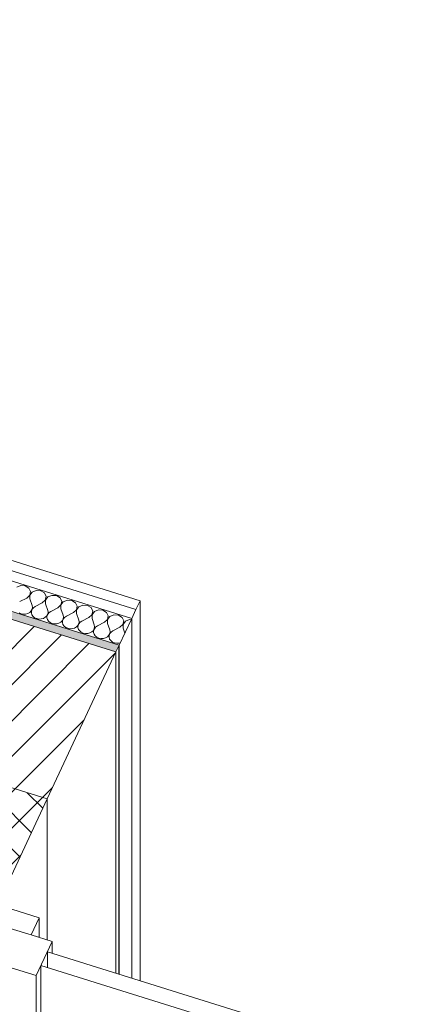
# Model space of a CAD drawing. Header units: millimetres. Extents: x -21126 to 28102, y -1237 to 9397.
# Tile 114 of 226: x -3924 to -3454, y 398 to 1563. Entities that reach past the tile are written whole.
import ezdxf

# ---------------------------------------------------------------- set-up
doc = ezdxf.new("R2010")
doc.units = ezdxf.units.MM
doc.header["$MEASUREMENT"] = 0
doc.linetypes.add('Wipeout_Contour', pattern=[1000, 0, -1000])
for name, color, linetype in [('12_FAÇ_Façana', 7, 'Continuous'), ('Nuevo_08_E_Envans secs', 7, 'Continuous'), ('Ventanas Archicad', 7, 'Continuous')]:
    doc.layers.add(name, color=color, linetype=linetype)
for name, color, linetype, lineweight, true_color in [('12_FAÇ_Façana_Pluma_Nº__174', 7, 'Continuous', 13, 0xe4ad2c), ('12_FAÇ_Façana_Pluma_Nº__176', 7, 'Continuous', 15, 0x93a0c6), ('Nuevo_08_E_Envans secs_Pluma_Nº__102', 7, 'Continuous', 5, 0xcccccc), ('Nuevo_08_E_Envans secs_Pluma_Nº__177', 7, 'Continuous', 15, 0xf7e046), ('Ventanas Archicad_Pluma_Nº__23', 7, 'Continuous', 5, 0xa4a4a6)]:
    doc.layers.add(name, color=color, linetype=linetype, lineweight=lineweight, true_color=true_color)
for name, color, linetype, lineweight in [('12_FAÇ_Façana_Pluma_Nº__2', 8, 'Continuous', 5), ('12_FAÇ_Façana_Pluma_Nº__47', 7, 'Continuous', 20), ('12_FAÇ_Façana_Pluma_Nº__7', 7, 'Continuous', 5), ('Nuevo_08_E_Envans secs_Pluma_Nº__1', 7, 'Continuous', 5), ('Nuevo_08_E_Envans secs_Pluma_Nº__47', 7, 'Continuous', 20), ('Ventanas Archicad_Pluma_Nº__1', 7, 'Continuous', 5), ('Ventanas Archicad_Pluma_Nº__47', 7, 'Continuous', 20)]:
    doc.layers.add(name, color=color, linetype=linetype, lineweight=lineweight)
pattern_1 = [(0, (0, 0), (0, 779.42), [48.75, -401.25]), (0, (225, 389.7), (0, 779.42), [48.75, -401.25]), (60, (0, 0), (-675, 389.71), [48.75, -401.25]), (60, (450, 0), (-675, 389.71), [48.75, -401.25]), (120, (48.75, 0), (675, 389.71), [48.75, -401.25]), (120, (498.75, 0), (675, 389.71), [48.75, -401.25]), (0, (0, 75), (0, 150), [0, -150, 0, -225]), (45, (75, 75), (-106.066, 106.066), [0, -112.5, 0, -187.5])]
pattern_2 = [(45, (0, 0), (-183.848, 183.848), [195, -65]), (45, (7e-14, 183.85), (-183.848, 183.848), [195, -65])]

# ---------------------------------------------------------------- blocks, each defined once
blk = doc.blocks.new('Elem Sección_21_1')
at = {"layer": '12_FAÇ_Façana_Pluma_Nº__174', "linetype": 'Continuous', "lineweight": 13, "true_color": 0xe4ad2c}
h = blk.add_hatch(dxfattribs=at)
h.set_pattern_fill('SATE_Aislamiento_0001', color=42, style=0, pattern_type=2)
h.set_pattern_definition([(45, (0, 0), (-21.2132, 21.2132), []), (135, (0, 0), (21.2132, 21.2132), [])])
h.paths.add_polyline_path([(-6281.4, 1220.4), (-3959.9, 495.4), (-3891.6, 640.9), (-6118.9, 1336.5), (-6188.3, 1358.2), (-6213.1, 1365.9)])
at = {"layer": '12_FAÇ_Façana_Pluma_Nº__176', "linetype": 'Continuous', "lineweight": 0, "true_color": 0x495063}
blk.add_hatch(color=251, dxfattribs=at).paths.add_polyline_path([(-3810, 814.7), (-3806.2, 822.8), (-6033.5, 1518.4), (-6037.3, 1510.3)])
at = {"layer": '12_FAÇ_Façana_Pluma_Nº__2', "linetype": 'Continuous', "lineweight": 5}
h = blk.add_hatch(dxfattribs=at)
h.set_pattern_fill('Ceramic_0001', color=8, style=0, pattern_type=2)
h.set_pattern_definition([(45, (0, 0), (-21.2132, 21.2132), [])])
h.paths.add_polyline_path([(-6118.9, 1336.5), (-3891.6, 640.9), (-3810, 814.7), (-6037.3, 1510.3)])
at = {"layer": '12_FAÇ_Façana_Pluma_Nº__47', "color": 7, "linetype": 'Continuous', "lineweight": 20}
for p, q in [((-3806.2, 822.8), (-3806.2, 433.4)), ((-3810, 434.6), (-3810, 814.7)), ((-3891.6, 474), (-3891.6, 640.9))]:
    blk.add_line(p, q, dxfattribs=at)
at = {"layer": '12_FAÇ_Façana_Pluma_Nº__7', "color": 7, "linetype": 'Continuous', "lineweight": 5}
for p, q in [((-6033.5, 1518.4), (-3806.2, 822.8)), ((-6037.3, 1510.3), (-3810, 814.7))]:
    blk.add_line(p, q, dxfattribs=at)
at = {"layer": '12_FAÇ_Façana_Pluma_Nº__7', "color": 7, "linetype": 'Continuous', "lineweight": 5, "flags": 128}
for points in [[(-6213.1, 1365.9), (-6188.3, 1358.2), (-6118.9, 1336.5), (-3891.6, 640.9)], [(-3806.2, 822.8), (-3810, 814.7), (-3891.6, 640.9), (-3950.4, 515.6), (-3959.9, 495.4), (-3969.4, 475.1), (-3994.1, 422.6), (-3997.9, 414.5)]]:
    blk.add_lwpolyline(points, dxfattribs=at)
blk = doc.blocks.new('Elem Sección_37_1')
at = {"layer": 'Ventanas Archicad', "linetype": 'Continuous', "lineweight": 0, "true_color": 0x000000}
h = blk.add_hatch(dxfattribs=at)
h.set_pattern_fill('Hormigón_en_Masa_0001', color=18, style=0, pattern_type=2)
h.set_pattern_definition(pattern_1)
h.paths.add_polyline_path([(-3935.2, 487.6), (-3954.1, 447.2), (-3904.6, 431.7), (-3885.6, 472.1)])
h = blk.add_hatch(dxfattribs=at)
h.set_pattern_fill('Hormigón_en_Masa_0001', color=18, style=0, pattern_type=2)
h.set_pattern_definition(pattern_1)
h.paths.add_polyline_path([(-2795.5, 131.7), (-2845.1, 147.2), (-2864, 106.8), (-2814.5, 91.3)])
at = {"layer": 'Ventanas Archicad_Pluma_Nº__1', "color": 7, "linetype": 'Continuous', "lineweight": 5}
for p, q in [((-3950.4, 515.6), (-3900.9, 500.1)), ((-3900.9, 500.1), (-3910.4, 479.9)), ((-3900.9, 500.1), (-3900.9, 476.9)), ((-3969.4, -221.9), (-3969.4, 475.1)), ((-3969.4, 475.1), (-3944.7, 467.4)), ((-3885.6, 472.1), (-3904.6, 431.7)), ((-3885.6, 472.1), (-3885.6, 458.2)), ((-3891.3, 441.5), (-3891.3, 460)), ((-3954.1, 157.3), (-3954.1, 447.2)), ((-3954.1, 447.2), (-3904.6, 431.7)), ((-3898.9, 154), (-3898.9, 443.8)), ((-3898.9, 443.8), (-2858.4, 118.9)), ((-3904.6, 431.7), (-3904.6, 141.8)), ((-3954.1, 135.3), (-3954.1, 157.3)), ((-3898.9, 154), (-3904.6, 141.8)), ((-2864, -169.2), (-3898.9, 154)), ((-3904.6, 141.8), (-2864, -183.1)), ((-3954.1, 135.3), (-3875.5, 132.8)), ((-3875.5, 132.8), (-2864, 100.1)), ((-3919.9, 114.8), (-3919.9, -237.3)), ((-2839.9, -222.5), (-3919.9, 114.8)), ((-3914.2, -225.2), (-3914.2, 113)), ((-2864, -183.1), (-2864, 106.8)), ((-2864, 106.8), (-2814.5, 91.3)), ((-2805, -148.3), (-2805, 111.5)), ((-2805, 111.5), (-2780.2, 103.8)), ((-2864, 100.1), (-2840.3, 99.3)), ((-2814.5, 91.3), (-2814.5, -168.5)), ((-3969.4, -243.9), (-3969.4, -221.9)), ((-3914.2, -225.2), (-3919.9, -237.3)), ((-2978.4, -517.5), (-3914.2, -225.2)), ((-2993.1, -548.8), (-3969.4, -243.9)), ((-3919.9, -237.3), (-2984, -529.6))]:
    blk.add_line(p, q, dxfattribs=at)
at = {"layer": 'Ventanas Archicad_Pluma_Nº__1', "color": 7, "linetype": 'Continuous', "lineweight": 5, "flags": 128}
for points in [[(-3935.2, 487.6), (-3944.7, 467.4), (-3954.1, 447.2)], [(-3935.2, 487.6), (-3910.4, 479.9), (-3885.6, 472.1)], [(-2795.5, 131.7), (-2805, 111.5), (-2814.5, 91.3)]]:
    blk.add_lwpolyline(points, dxfattribs=at)
at = {"layer": 'Ventanas Archicad_Pluma_Nº__47', "color": 7, "linetype": 'Continuous', "lineweight": 20}
for p, q in [((-2799.2, 63.3), (-2799.2, -135.9)), ((-3984.6, -276.2), (-3969.4, -243.9)), ((-3988.4, -284.3), (-3984.6, -276.2)), ((-3012, -589.2), (-3988.4, -284.3))]:
    blk.add_line(p, q, dxfattribs=at)
at = {"color": 254, "linetype": 'Wipeout_Contour', "lineweight": 0, "ltscale": 16933.429165}
blk.add_wipeout([(-2832.4, 176.6), (-2805.6, 168.2), (-2802.6, 174.7), (-2804.4, 178.1), (-2825.2, 184.6), (-2829.4, 183.1)], dxfattribs=at).dxf.layer = 'Ventanas Archicad'
at = {"layer": 'Ventanas Archicad_Pluma_Nº__1', "color": 7, "linetype": 'Continuous', "lineweight": 5}
for p, q in [((-2805.6, 168.2), (-2805.6, 158)), ((-2802.6, 157.1), (-2802.6, 174.7))]:
    blk.add_line(p, q, dxfattribs=at)
at = {"layer": 'Ventanas Archicad_Pluma_Nº__23', "color": 253, "linetype": 'Continuous', "lineweight": 5, "true_color": 0xa4a4a6}
for p, q in [((-2829.4, 183.1), (-2832.4, 176.6)), ((-2832.4, 176.6), (-2805.6, 168.2)), ((-2825.2, 184.6), (-2829.4, 183.1)), ((-2825.2, 184.6), (-2804.4, 178.1)), ((-2804.4, 178.1), (-2802.6, 174.7)), ((-2802.6, 174.7), (-2805.6, 168.2))]:
    blk.add_line(p, q, dxfattribs=at)
at = {"color": 254, "linetype": 'Wipeout_Contour', "lineweight": 0, "ltscale": 11337.137606}
blk.add_wipeout([(-2816.8, 138.4), (-2812.3, 148.1), (-2844, 158), (-2848.5, 148.3)], dxfattribs=at).dxf.layer = 'Ventanas Archicad'
at = {"layer": 'Ventanas Archicad_Pluma_Nº__1', "color": 7, "linetype": 'Continuous', "lineweight": 5}
for p, q in [((-2850.8, 135.1), (-3891.3, 460)), ((-2832.4, 154.3), (-2832.4, 176.6)), ((-2810.8, 159.7), (-2815.7, 149.1)), ((-2810.8, 159.7), (-2761.3, 144.2)), ((-2871, 141.4), (-2848.1, 140.6)), ((-2845.1, 147.2), (-2864, 106.8)), ((-2848.5, 143.6), (-2848.5, 148.3)), ((-2847.6, 141.8), (-2848.5, 143.6)), ((-2835.8, -213.9), (-3954.1, 135.3)), ((-2816.8, 138.4), (-2795.5, 131.7))]:
    blk.add_line(p, q, dxfattribs=at)
at = {"layer": 'Ventanas Archicad_Pluma_Nº__23', "color": 253, "linetype": 'Continuous', "lineweight": 5, "true_color": 0xa4a4a6}
for q in [(-2848.5, 148.3), (-2815.7, 149.1)]:
    blk.add_line((-2844, 158), q, dxfattribs=at)
at = {"layer": 'Ventanas Archicad_Pluma_Nº__23', "color": 253, "linetype": 'Continuous', "lineweight": 5, "true_color": 0xa4a4a6, "flags": 128}
blk.add_lwpolyline([(-2848.5, 148.3), (-2845.1, 147.2), (-2816.8, 138.4)], dxfattribs=at)
blk = doc.blocks.new('*X131')
at = {"layer": 'Nuevo_08_E_Envans secs_Pluma_Nº__102', "color": 254, "linetype": 'Continuous', "lineweight": 5, "true_color": 0xcccccc}
for p, q in [((-3922.8, 893.2), (-3927.6, 891.3)), ((-3917.4, 892.8), (-3922.8, 893.2)), ((-3913.1, 890.2), (-3917.4, 892.8)), ((-3911.1, 886.1), (-3913.1, 890.2)), ((-3912.1, 881.8), (-3911.1, 886.1)), ((-3909.2, 885.5), (-3912, 881.8)), ((-3904.4, 887.5), (-3909.2, 885.5)), ((-3899, 887.1), (-3904.4, 887.5)), ((-3894.7, 884.5), (-3899, 887.1)), ((-3915.7, 878.5), (-3924, 874.3)), ((-3915.7, 878.5), (-3912.1, 881.8)), ((-3912, 881.8), (-3912, 877.4)), ((-3912, 877.4), (-3909.3, 869.7)), ((-3897.3, 872.8), (-3893.7, 876.1)), ((-3892.7, 880.4), (-3894.7, 884.5)), ((-3893.7, 876.1), (-3892.7, 880.4)), ((-3890.8, 879.8), (-3893.6, 876)), ((-3893.6, 876), (-3893.6, 871.6)), ((-3886, 881.7), (-3890.8, 879.8)), ((-3880.6, 881.4), (-3886, 881.7)), ((-3876.3, 878.7), (-3880.6, 881.4)), ((-3874.3, 874.6), (-3876.3, 878.7)), ((-3875.3, 870.3), (-3874.3, 874.6)), ((-3872.4, 874), (-3875.2, 870.3)), ((-3867.6, 876), (-3872.4, 874)), ((-3862.2, 875.6), (-3867.6, 876)), ((-3857.9, 873), (-3862.2, 875.6)), ((-3912.1, 861.5), (-3910.4, 863.2)), ((-3910.4, 863.2), (-3909.3, 865.3)), ((-3910.1, 863.1), (-3910.2, 860.9)), ((-3909.2, 865.2), (-3910.1, 863.1)), ((-3908.9, 867.5), (-3909.3, 869.7)), ((-3909.3, 865.3), (-3908.9, 867.5)), ((-3907.7, 867.1), (-3909.2, 865.2)), ((-3905.6, 868.5), (-3907.7, 867.1)), ((-3897.3, 872.8), (-3905.6, 868.5)), ((-3893.6, 871.6), (-3890.9, 863.9)), ((-3890.5, 861.7), (-3890.9, 863.9)), ((-3887.2, 862.8), (-3889.3, 861.3)), ((-3878.9, 867), (-3887.2, 862.8)), ((-3878.9, 867), (-3875.3, 870.3)), ((-3875.2, 870.3), (-3875.2, 865.9)), ((-3875.2, 865.9), (-3872.5, 858.2)), ((-3860.5, 861.3), (-3856.9, 864.6)), ((-3855.9, 868.9), (-3857.9, 873)), ((-3856.9, 864.6), (-3855.9, 868.9)), ((-3854, 868.3), (-3856.8, 864.5)), ((-3856.8, 864.5), (-3856.8, 860.1)), ((-3849.2, 870.2), (-3854, 868.3)), ((-3843.8, 869.9), (-3849.2, 870.2)), ((-3839.5, 867.2), (-3843.8, 869.9)), ((-3837.5, 863.1), (-3839.5, 867.2)), ((-3838.5, 858.8), (-3837.5, 863.1)), ((-3835.6, 862.5), (-3838.4, 858.8)), ((-3830.8, 864.5), (-3835.6, 862.5)), ((-3825.4, 864.1), (-3830.8, 864.5)), ((-3821.1, 861.5), (-3825.4, 864.1)), ((-3924.7, 861), (-3922.3, 859.9)), ((-3922.3, 859.9), (-3919.7, 859.4)), ((-3919.7, 859.4), (-3917, 859.6)), ((-3917, 859.6), (-3914.4, 860.3)), ((-3914.4, 860.3), (-3912.1, 861.5)), ((-3910.2, 860.9), (-3909.6, 858.8)), ((-3909.6, 858.8), (-3908.2, 856.8)), ((-3908.2, 856.8), (-3906.3, 855.3)), ((-3906.3, 855.3), (-3903.9, 854.2)), ((-3903.9, 854.2), (-3901.3, 853.7)), ((-3901.3, 853.7), (-3898.6, 853.8)), ((-3898.6, 853.8), (-3896, 854.5)), ((-3896, 854.5), (-3893.7, 855.8)), ((-3893.7, 855.8), (-3892, 857.5)), ((-3892, 857.5), (-3890.9, 859.5)), ((-3891.7, 857.4), (-3891.8, 855.2)), ((-3891.8, 855.2), (-3891.2, 853)), ((-3890.8, 859.5), (-3891.7, 857.4)), ((-3891.2, 853), (-3889.8, 851.1)), ((-3890.9, 859.5), (-3890.5, 861.7)), ((-3889.3, 861.3), (-3890.8, 859.5)), ((-3889.8, 851.1), (-3887.9, 849.5)), ((-3875.3, 850), (-3873.6, 851.7)), ((-3873.6, 851.7), (-3872.5, 853.8)), ((-3873.3, 851.6), (-3873.4, 849.4)), ((-3872.4, 853.7), (-3873.3, 851.6)), ((-3872.1, 856), (-3872.5, 858.2)), ((-3872.5, 853.8), (-3872.1, 856)), ((-3870.9, 855.6), (-3872.4, 853.7)), ((-3868.8, 857), (-3870.9, 855.6)), ((-3860.5, 861.3), (-3868.8, 857)), ((-3856.8, 860.1), (-3854.1, 852.4)), ((-3853.7, 850.2), (-3854.1, 852.4)), ((-3850.4, 851.3), (-3852.5, 849.8)), ((-3842.1, 855.5), (-3850.4, 851.3)), ((-3842.1, 855.5), (-3838.5, 858.8)), ((-3838.4, 858.8), (-3838.4, 854.4)), ((-3838.4, 854.4), (-3835.7, 846.7)), ((-3823.7, 849.8), (-3820.1, 853.1)), ((-3819.1, 857.4), (-3821.1, 861.5)), ((-3820.1, 853.1), (-3819.1, 857.4)), ((-3817.2, 856.8), (-3820, 853)), ((-3820, 853), (-3820, 848.6)), ((-3812.4, 858.8), (-3817.2, 856.8)), ((-3807, 858.4), (-3812.4, 858.8)), ((-3802.7, 855.7), (-3807, 858.4)), ((-3800.7, 851.6), (-3802.7, 855.7)), ((-3801.7, 847.3), (-3800.7, 851.6)), ((-3798.8, 851), (-3801.6, 847.3)), ((-3794, 853), (-3798.8, 851)), ((-3792.1, 852.9), (-3794, 853)), ((-3887.9, 849.5), (-3885.5, 848.4)), ((-3885.5, 848.4), (-3882.9, 847.9)), ((-3882.9, 847.9), (-3880.2, 848.1)), ((-3880.2, 848.1), (-3877.6, 848.8)), ((-3877.6, 848.8), (-3875.3, 850)), ((-3873.4, 849.4), (-3872.8, 847.3)), ((-3872.8, 847.3), (-3871.4, 845.3)), ((-3871.4, 845.3), (-3869.5, 843.8)), ((-3869.5, 843.8), (-3867.1, 842.7)), ((-3867.1, 842.7), (-3864.5, 842.2)), ((-3864.5, 842.2), (-3861.7, 842.3)), ((-3861.7, 842.3), (-3859.2, 843)), ((-3859.2, 843), (-3856.9, 844.3)), ((-3856.9, 844.3), (-3855.2, 846)), ((-3855.2, 846), (-3854.1, 848)), ((-3854.9, 845.9), (-3855, 843.7)), ((-3855, 843.7), (-3854.4, 841.5)), ((-3854, 848), (-3854.9, 845.9)), ((-3854.4, 841.5), (-3853, 839.6)), ((-3854.1, 848), (-3853.7, 850.2)), ((-3852.5, 849.8), (-3854, 848)), ((-3853, 839.6), (-3851.1, 838)), ((-3838.5, 838.5), (-3836.8, 840.2)), ((-3836.8, 840.2), (-3835.7, 842.3)), ((-3836.5, 840.1), (-3836.6, 837.9)), ((-3835.6, 842.2), (-3836.5, 840.1)), ((-3835.3, 844.5), (-3835.7, 846.7)), ((-3835.7, 842.3), (-3835.3, 844.5)), ((-3834.1, 844.1), (-3835.6, 842.2)), ((-3832, 845.5), (-3834.1, 844.1)), ((-3823.7, 849.8), (-3832, 845.5)), ((-3820, 848.6), (-3817.3, 840.9)), ((-3816.9, 838.7), (-3817.3, 840.9)), ((-3813.6, 839.8), (-3815.7, 838.3)), ((-3805.3, 844.1), (-3813.6, 839.8)), ((-3805.3, 844.1), (-3801.7, 847.3)), ((-3801.6, 847.3), (-3801.6, 842.9)), ((-3801.6, 842.9), (-3799.5, 837)), ((-3851.1, 838), (-3848.7, 837)), ((-3848.7, 837), (-3846.1, 836.5)), ((-3846.1, 836.5), (-3843.3, 836.6)), ((-3843.3, 836.6), (-3840.8, 837.3)), ((-3840.8, 837.3), (-3838.5, 838.5)), ((-3836.6, 837.9), (-3836, 835.8)), ((-3836, 835.8), (-3834.6, 833.8)), ((-3834.6, 833.8), (-3832.7, 832.3)), ((-3832.7, 832.3), (-3830.3, 831.2)), ((-3830.3, 831.2), (-3827.7, 830.7)), ((-3827.7, 830.7), (-3824.9, 830.8)), ((-3824.9, 830.8), (-3822.4, 831.5)), ((-3822.4, 831.5), (-3820.1, 832.8)), ((-3820.1, 832.8), (-3818.4, 834.5)), ((-3818.4, 834.5), (-3817.3, 836.5)), ((-3818.1, 834.4), (-3818.2, 832.2)), ((-3818.2, 832.2), (-3817.5, 830)), ((-3817.2, 836.5), (-3818.1, 834.4)), ((-3817.5, 830), (-3816.2, 828.1)), ((-3817.3, 836.5), (-3816.9, 838.7)), ((-3815.7, 838.3), (-3817.2, 836.5)), ((-3816.2, 828.1), (-3814.3, 826.5)), ((-3814.3, 826.5), (-3811.9, 825.5)), ((-3811.9, 825.5), (-3809.3, 825)), ((-3809.3, 825), (-3806.5, 825.1)), ((-3806.5, 825.1), (-3804.9, 825.5))]:
    blk.add_line(p, q, dxfattribs=at)
blk = doc.blocks.new('Elem Sección_102_1')
at = {"layer": 'Nuevo_08_E_Envans secs_Pluma_Nº__47', "color": 7, "linetype": 'Continuous', "lineweight": 20}
blk.add_line((-3806.6, 433.6), (-3806.6, 822), dxfattribs=at)
at = {"layer": 'Nuevo_08_E_Envans secs', "lineweight": 0}
blk.add_blockref('*X131', (0, 0), dxfattribs=at)
at = {"color": 254, "linetype": 'Wipeout_Contour', "lineweight": 0, "ltscale": 20135.260598}
blk.add_wipeout([(-5983, 1562.9), (-5988, 1552.4), (-3786.5, 864.9), (-3781.5, 875.4)], dxfattribs=at).dxf.layer = 'Nuevo_08_E_Envans secs'
at = {"layer": 'Nuevo_08_E_Envans secs_Pluma_Nº__177', "linetype": 'Continuous', "lineweight": 15, "true_color": 0xf7e046}
h = blk.add_hatch(dxfattribs=at)
h.set_pattern_fill('Panellat_HPL_0001', color=53, style=0, pattern_type=2)
h.set_pattern_definition(pattern_2)
h.paths.add_polyline_path([(-5983, 1562.9), (-5988, 1552.4), (-3786.5, 864.9), (-3781.5, 875.4)])
at = {"color": 254, "linetype": 'Wipeout_Contour', "lineweight": 0, "ltscale": 26357.031028}
blk.add_wipeout([(-6000.9, 1556.4), (-6005.8, 1545.9), (-3791.4, 854.3), (-3786.5, 864.9), (-5988, 1552.4)], dxfattribs=at).dxf.layer = 'Nuevo_08_E_Envans secs'
at = {"layer": 'Nuevo_08_E_Envans secs_Pluma_Nº__177', "linetype": 'Continuous', "lineweight": 15, "true_color": 0xf7e046}
h = blk.add_hatch(dxfattribs=at)
h.set_pattern_fill('Panellat_HPL_0001', color=53, style=0, pattern_type=2)
h.set_pattern_definition(pattern_2)
h.paths.add_polyline_path([(-6000.9, 1556.4), (-6005.8, 1545.9), (-3791.4, 854.3), (-3786.5, 864.9), (-5988, 1552.4)])
at = {"layer": 'Nuevo_08_E_Envans secs_Pluma_Nº__1', "color": 7, "linetype": 'Continuous', "lineweight": 5}
for p, q in [((-5983, 1562.9), (-3781.5, 875.4)), ((-5988, 1552.4), (-3786.5, 864.9))]:
    blk.add_line(p, q, dxfattribs=at)
at = {"layer": 'Nuevo_08_E_Envans secs_Pluma_Nº__1', "color": 7, "linetype": 'Continuous', "lineweight": 5, "flags": 128}
for points in [[(-6018.7, 1549.9), (-6005.8, 1545.9), (-3791.4, 854.3)], [(-3781.5, 875.4), (-3786.5, 864.9), (-3791.4, 854.3), (-3806.2, 822.8)]]:
    blk.add_lwpolyline(points, dxfattribs=at)
at = {"layer": 'Nuevo_08_E_Envans secs_Pluma_Nº__47', "color": 7, "linetype": 'Continuous', "lineweight": 20}
for p, q in [((-3781.5, 875.4), (-3781.5, 425.7)), ((-3791.4, 428.8), (-3791.4, 854.3))]:
    blk.add_line(p, q, dxfattribs=at)

msp = doc.modelspace()

# ---------------------------------------------------------------- block references
at = {"layer": '12_FAÇ_Façana', "lineweight": 0}
msp.add_blockref('Elem Sección_21_1', (0, 0), dxfattribs=at)

# ---------------------------------------------------------------- next in the draw order: block references
at = {"layer": 'Ventanas Archicad', "lineweight": 0}
msp.add_blockref('Elem Sección_37_1', (0, 0), dxfattribs=at)

# ---------------------------------------------------------------- next in the draw order: block references
at = {"layer": 'Nuevo_08_E_Envans secs', "lineweight": 0}
msp.add_blockref('Elem Sección_102_1', (0, 0), dxfattribs=at)

doc.saveas('drawing.dxf')
